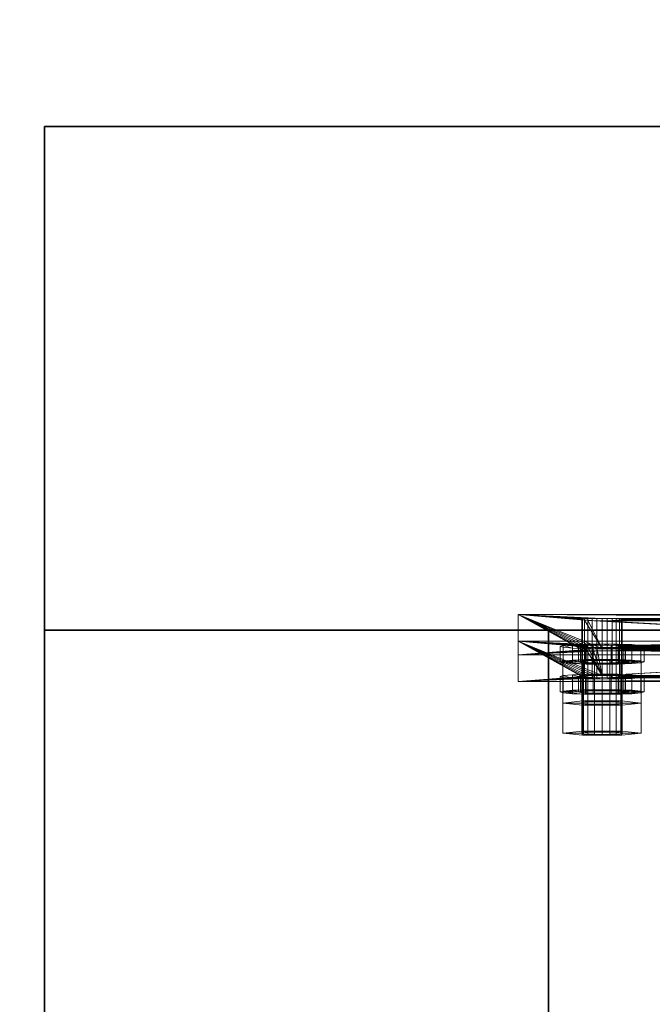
# Model space of a CAD drawing. Extents: x -0.3 to 41.3, y 0 to 17.8.
# Tile 119 of 256: x -0.033 to 0.155, y 11.356 to 11.649. Entities that reach past the tile are written whole.
import ezdxf

# ---------------------------------------------------------------- set-up
doc = ezdxf.new("R2010")
doc.units = 0
doc.header["$MEASUREMENT"] = 0
for name, color, linetype, lineweight in [('ANILHAS', 135, 'Continuous', 0), ('PLACAS_DE_BASE', 144, 'Continuous', 0), ('PORCAS', 157, 'Continuous', 0)]:
    doc.layers.add(name, color=color, linetype=linetype, lineweight=lineweight)
for name, color, linetype in [('P8', 7, 'Continuous'), ('S8', 7, 'Continuous'), ('V221', 7, 'Continuous')]:
    doc.layers.add(name, color=color, linetype=linetype)

msp = doc.modelspace()

# ---------------------------------------------------------------- linework, layer by layer
at = {"layer": 'P8', "color": 12, "true_color": 0xbd0000}
for points, invisible_edges in [([(-0.02553, 11.46714, 195.60001), (0.42447, 11.46714, 195.60001), (0.42447, 11.61714, 195.60001)], 12), ([(-0.02553, 11.46714, 195.60001), (0.42447, 11.46714, 195.60001), (0.42447, 11.61714, 195.60001)], 12), ([(-0.02553, 11.46714, 195.60001), (0.42447, 11.61714, 195.60001), (-0.02553, 11.61714, 195.60001)], 9), ([(-0.02553, 11.46714, 195.60001), (0.42447, 11.61714, 195.60001), (-0.02553, 11.61714, 195.60001)], 9), ([(-0.02553, 11.46714, 196.55001), (0.42447, 11.46714, 196.55001), (0.42447, 11.61714, 196.55001)], 12), ([(-0.02553, 11.46714, 195.60001), (0.42447, 11.46714, 195.60001), (0.42447, 11.61714, 195.60001)], 12), ([(-0.02553, 11.46714, 196.55001), (0.42447, 11.61714, 196.55001), (-0.02553, 11.61714, 196.55001)], 9), ([(-0.02553, 11.46714, 195.60001), (0.42447, 11.61714, 195.60001), (-0.02553, 11.61714, 195.60001)], 9), ([(-0.02553, 11.46714, 199.8), (0.42447, 11.46714, 199.8), (0.42447, 11.61714, 199.8)], 12), ([(-0.02553, 11.46714, 196.55001), (0.42447, 11.46714, 196.55001), (0.42447, 11.61714, 196.55001)], 12), ([(-0.02553, 11.46714, 199.8), (0.42447, 11.61714, 199.8), (-0.02553, 11.61714, 199.8)], 9), ([(-0.02553, 11.46714, 196.55001), (0.42447, 11.61714, 196.55001), (-0.02553, 11.61714, 196.55001)], 9)]:
    msp.add_3dface(points, dxfattribs=dict(at, invisible_edges=invisible_edges))
for points in [[(0.42447, 11.61714, 195.60001), (-0.02553, 11.61714, 195.60001), (-0.02553, 11.61714, 195.60001), (0.42447, 11.61714, 195.60001)], [(-0.02553, 11.61714, 195.60001), (-0.02553, 11.46714, 195.60001), (-0.02553, 11.46714, 195.60001), (-0.02553, 11.61714, 195.60001)], [(0.42447, 11.61714, 196.55001), (-0.02553, 11.61714, 196.55001), (-0.02553, 11.61714, 195.60001), (0.42447, 11.61714, 195.60001)], [(-0.02553, 11.61714, 196.55001), (-0.02553, 11.46714, 196.55001), (-0.02553, 11.46714, 195.60001), (-0.02553, 11.61714, 195.60001)], [(0.42447, 11.61714, 199.8), (-0.02553, 11.61714, 199.8), (-0.02553, 11.61714, 196.55001), (0.42447, 11.61714, 196.55001)], [(-0.02553, 11.61714, 199.8), (-0.02553, 11.46714, 199.8), (-0.02553, 11.46714, 196.55001), (-0.02553, 11.61714, 196.55001)], [(-0.02553, 11.46714, 195.60001), (0.42447, 11.46714, 195.60001), (0.42447, 11.46714, 195.60001), (-0.02553, 11.46714, 195.60001)], [(-0.02553, 11.46714, 196.55001), (0.42447, 11.46714, 196.55001), (0.42447, 11.46714, 195.60001), (-0.02553, 11.46714, 195.60001)], [(-0.02553, 11.46714, 199.8), (0.42447, 11.46714, 199.8), (0.42447, 11.46714, 196.55001), (-0.02553, 11.46714, 196.55001)]]:
    msp.add_3dface(points, dxfattribs=at)
at = {"layer": 'S8', "color": 253, "true_color": 0xca95bd}
for points, invisible_edges in [([(-0.30053, 11.14214, 195.60001), (0.69947, 11.14214, 195.60001), (0.69947, 11.94214, 195.60001)], 12), ([(-0.30053, 11.14214, 195.10001), (0.69947, 11.14214, 195.10001), (0.69947, 11.94214, 195.10001)], 12), ([(-0.30053, 11.14214, 195.60001), (0.69947, 11.94214, 195.60001), (-0.30053, 11.94214, 195.60001)], 9), ([(-0.30053, 11.14214, 195.10001), (0.69947, 11.94214, 195.10001), (-0.30053, 11.94214, 195.10001)], 9)]:
    msp.add_3dface(points, dxfattribs=dict(at, invisible_edges=invisible_edges))
at = {"layer": 'V221', "color": 252, "true_color": 0x838383}
for points, invisible_edges in [([(0.12447, 11.46714, 199.8), (-0.02553, 11.46714, 199.8), (-0.02553, 10.41714, 199.8)], 12), ([(0.12447, 11.46714, 199.1), (-0.02553, 11.46714, 199.1), (-0.02553, 10.41714, 199.1)], 12), ([(0.12447, 11.46714, 199.8), (-0.02553, 10.41714, 199.8), (0.12447, 10.41714, 199.8)], 9), ([(0.12447, 11.46714, 199.1), (-0.02553, 10.41714, 199.1), (0.12447, 10.41714, 199.1)], 9)]:
    msp.add_3dface(points, dxfattribs=dict(at, invisible_edges=invisible_edges))
for points in [[(0.12447, 11.46714, 199.8), (-0.02553, 11.46714, 199.8), (-0.02553, 11.46714, 199.1), (0.12447, 11.46714, 199.1)], [(-0.02553, 11.46714, 199.8), (-0.02553, 10.41714, 199.8), (-0.02553, 10.41714, 199.1), (-0.02553, 11.46714, 199.1)], [(0.12447, 10.41714, 199.8), (0.12447, 11.46714, 199.8), (0.12447, 11.46714, 199.1), (0.12447, 10.41714, 199.1)]]:
    msp.add_3dface(points, dxfattribs=at)

# ---------------------------------------------------------------- meshes
at = {"layer": 'ANILHAS'}
mesh = msp.add_polyface(dxfattribs=at)
corners = [(0.12795, 11.45772, 199.43282), (0.12795, 11.46232, 199.43254), (0.1289, 11.45744, 199.42804), (0.1289, 11.45801, 199.43759), (0.1289, 11.46203, 199.42777), (0.1289, 11.4626, 199.43731), (0.13161, 11.45719, 199.42399), (0.13161, 11.45825, 199.44164), (0.13161, 11.46179, 199.42372), (0.13161, 11.46285, 199.44136), (0.13345, 11.45772, 199.43282), (0.13345, 11.46232, 199.43254), (0.13398, 11.45756, 199.43014), (0.13398, 11.45789, 199.43549), (0.13398, 11.46216, 199.42986), (0.13398, 11.46248, 199.43522), (0.1355, 11.45743, 199.42787), (0.1355, 11.45802, 199.43776), (0.1355, 11.46202, 199.4276), (0.1355, 11.46261, 199.43748), (0.13567, 11.45703, 199.42129), (0.13567, 11.45842, 199.44435), (0.13567, 11.46162, 199.42101), (0.13567, 11.46301, 199.44407), (0.13777, 11.45734, 199.42636), (0.13777, 11.45811, 199.43927), (0.13777, 11.46193, 199.42608), (0.13777, 11.4627, 199.439), (0.14045, 11.45697, 199.42034), (0.14045, 11.4573, 199.42583), (0.14045, 11.45814, 199.4398), (0.14045, 11.45847, 199.44529), (0.14045, 11.46157, 199.42006), (0.14045, 11.4619, 199.42555), (0.14045, 11.46274, 199.43953), (0.14045, 11.46307, 199.44502), (0.14313, 11.45734, 199.42636), (0.14313, 11.45811, 199.43927), (0.14313, 11.46193, 199.42608), (0.14313, 11.4627, 199.439), (0.14523, 11.45703, 199.42129), (0.14523, 11.45842, 199.44435), (0.14523, 11.46162, 199.42101), (0.14523, 11.46301, 199.44407), (0.1454, 11.45743, 199.42787), (0.1454, 11.45802, 199.43776), (0.1454, 11.46202, 199.4276), (0.1454, 11.46261, 199.43748), (0.14692, 11.45756, 199.43014), (0.14692, 11.45789, 199.43549), (0.14692, 11.46216, 199.42986), (0.14692, 11.46248, 199.43522), (0.14745, 11.45772, 199.43282), (0.14745, 11.46232, 199.43254), (0.14929, 11.45719, 199.42399), (0.14929, 11.45825, 199.44164), (0.14929, 11.46179, 199.42372), (0.14929, 11.46285, 199.44136), (0.152, 11.45744, 199.42804), (0.152, 11.45801, 199.43759), (0.152, 11.46203, 199.42777), (0.152, 11.4626, 199.43731), (0.15295, 11.45772, 199.43282), (0.15295, 11.46232, 199.43254)]
mesh.append_faces([[corners[k] for k in face] for face in [(63, 61, 59, 62), (61, 57, 55, 59), (57, 43, 41, 55), (43, 35, 31, 41), (35, 23, 21, 31), (23, 9, 7, 21), (9, 5, 3, 7), (5, 1, 0, 3), (1, 4, 2, 0), (4, 8, 6, 2), (8, 22, 20, 6), (22, 32, 28, 20), (32, 42, 40, 28), (42, 56, 54, 40), (56, 60, 58, 54), (60, 63, 62, 58), (53, 50, 48, 52), (50, 46, 44, 48), (46, 38, 36, 44), (38, 33, 29, 36), (33, 26, 24, 29), (26, 18, 16, 24), (18, 14, 12, 16), (14, 11, 10, 12), (11, 15, 13, 10), (15, 19, 17, 13), (19, 27, 25, 17), (27, 34, 30, 25), (34, 39, 37, 30), (39, 47, 45, 37), (47, 51, 49, 45), (51, 53, 52, 49)]])
mesh.append_faces([[corners[k] for k in face] for face in [(5, 4, 1), (60, 61, 63), (2, 3, 0), (59, 58, 62)]], dxfattribs={"vtx0": -1})
mesh.append_faces([[corners[k] for k in face] for face in [(23, 11, 9), (11, 23, 15), (15, 23, 19), (19, 23, 27), (27, 35, 34), (34, 35, 39), (39, 43, 47), (47, 57, 51), (51, 57, 53), (4, 5, 8), (8, 9, 22), (22, 26, 32), (32, 33, 42), (42, 46, 56), (56, 61, 60), (3, 6, 7), (10, 20, 12), (12, 20, 16), (16, 20, 24), (24, 28, 29), (29, 40, 36), (36, 40, 44), (44, 54, 48), (48, 54, 52), (55, 54, 59), (21, 25, 31), (31, 37, 41), (41, 45, 55)]], dxfattribs={"vtx0": -1, "vtx1": -1})
mesh.append_faces([[corners[k] for k in face] for face in [(22, 9, 11), (56, 53, 57), (7, 20, 10), (52, 54, 55)]], dxfattribs={"vtx0": -1, "vtx1": -1, "vtx2": -1})
mesh.append_faces([[corners[k] for k in face] for face in [(27, 23, 35), (39, 35, 43), (47, 43, 57), (8, 5, 9), (22, 11, 14), (22, 14, 18), (22, 18, 26), (32, 26, 33), (42, 33, 38), (42, 38, 46), (56, 46, 50), (56, 50, 53), (56, 57, 61), (3, 2, 6), (7, 6, 20), (24, 20, 28), (29, 28, 40), (44, 40, 54), (59, 54, 58), (10, 21, 7), (21, 10, 13), (21, 13, 17), (21, 17, 25), (31, 25, 30), (31, 30, 37), (41, 37, 45), (55, 45, 49), (55, 49, 52)]], dxfattribs={"vtx0": -1, "vtx2": -1})
mesh = msp.add_polyface(dxfattribs=at)
corners = [(0.12795, 11.44873, 199.28309), (0.12795, 11.45332, 199.28281), (0.1289, 11.44844, 199.27831), (0.1289, 11.44901, 199.28786), (0.1289, 11.45303, 199.27804), (0.1289, 11.45361, 199.28758), (0.13161, 11.4482, 199.27426), (0.13161, 11.44926, 199.29191), (0.13161, 11.45279, 199.27399), (0.13161, 11.45385, 199.29163), (0.13345, 11.44873, 199.28309), (0.13345, 11.45332, 199.28281), (0.13398, 11.44857, 199.28041), (0.13398, 11.44889, 199.28576), (0.13398, 11.45316, 199.28013), (0.13398, 11.45348, 199.28549), (0.1355, 11.44843, 199.27814), (0.1355, 11.44902, 199.28803), (0.1355, 11.45302, 199.27787), (0.1355, 11.45362, 199.28775), (0.13567, 11.44804, 199.27156), (0.13567, 11.44942, 199.29462), (0.13567, 11.45263, 199.27128), (0.13567, 11.45401, 199.29434), (0.13777, 11.44834, 199.27663), (0.13777, 11.44912, 199.28954), (0.13777, 11.45293, 199.27635), (0.13777, 11.45371, 199.28927), (0.14045, 11.44798, 199.27061), (0.14045, 11.44831, 199.2761), (0.14045, 11.44915, 199.29007), (0.14045, 11.44948, 199.29556), (0.14045, 11.45257, 199.27033), (0.14045, 11.4529, 199.27582), (0.14045, 11.45374, 199.2898), (0.14045, 11.45407, 199.29529), (0.14313, 11.44834, 199.27663), (0.14313, 11.44912, 199.28954), (0.14313, 11.45293, 199.27635), (0.14313, 11.45371, 199.28927), (0.14523, 11.44804, 199.27156), (0.14523, 11.44942, 199.29462), (0.14523, 11.45263, 199.27128), (0.14523, 11.45401, 199.29434), (0.1454, 11.44843, 199.27814), (0.1454, 11.44902, 199.28803), (0.1454, 11.45302, 199.27787), (0.1454, 11.45362, 199.28775), (0.14692, 11.44857, 199.28041), (0.14692, 11.44889, 199.28576), (0.14692, 11.45316, 199.28013), (0.14692, 11.45348, 199.28549), (0.14745, 11.44873, 199.28309), (0.14745, 11.45332, 199.28281), (0.14929, 11.4482, 199.27426), (0.14929, 11.44926, 199.29191), (0.14929, 11.45279, 199.27399), (0.14929, 11.45385, 199.29163), (0.152, 11.44844, 199.27831), (0.152, 11.44901, 199.28786), (0.152, 11.45303, 199.27804), (0.152, 11.45361, 199.28758), (0.15295, 11.44873, 199.28309), (0.15295, 11.45332, 199.28281)]
mesh.append_faces([[corners[k] for k in face] for face in [(63, 61, 59, 62), (61, 57, 55, 59), (57, 43, 41, 55), (43, 35, 31, 41), (35, 23, 21, 31), (23, 9, 7, 21), (9, 5, 3, 7), (5, 1, 0, 3), (1, 4, 2, 0), (4, 8, 6, 2), (8, 22, 20, 6), (22, 32, 28, 20), (32, 42, 40, 28), (42, 56, 54, 40), (56, 60, 58, 54), (60, 63, 62, 58), (53, 50, 48, 52), (50, 46, 44, 48), (46, 38, 36, 44), (38, 33, 29, 36), (33, 26, 24, 29), (26, 18, 16, 24), (18, 14, 12, 16), (14, 11, 10, 12), (11, 15, 13, 10), (15, 19, 17, 13), (19, 27, 25, 17), (27, 34, 30, 25), (34, 39, 37, 30), (39, 47, 45, 37), (47, 51, 49, 45), (51, 53, 52, 49)]])
mesh.append_faces([[corners[k] for k in face] for face in [(5, 4, 1), (60, 61, 63), (2, 3, 0), (59, 58, 62)]], dxfattribs={"vtx0": -1})
mesh.append_faces([[corners[k] for k in face] for face in [(23, 11, 9), (11, 23, 15), (15, 23, 19), (19, 23, 27), (27, 35, 34), (34, 35, 39), (39, 43, 47), (47, 57, 51), (51, 57, 53), (4, 5, 8), (8, 9, 22), (22, 26, 32), (32, 33, 42), (42, 46, 56), (56, 61, 60), (3, 6, 7), (10, 20, 12), (12, 20, 16), (16, 20, 24), (24, 28, 29), (29, 40, 36), (36, 40, 44), (44, 54, 48), (48, 54, 52), (55, 54, 59), (21, 25, 31), (31, 37, 41), (41, 45, 55)]], dxfattribs={"vtx0": -1, "vtx1": -1})
mesh.append_faces([[corners[k] for k in face] for face in [(22, 9, 11), (56, 53, 57), (7, 20, 10), (52, 54, 55)]], dxfattribs={"vtx0": -1, "vtx1": -1, "vtx2": -1})
mesh.append_faces([[corners[k] for k in face] for face in [(27, 23, 35), (39, 35, 43), (47, 43, 57), (8, 5, 9), (22, 11, 14), (22, 14, 18), (22, 18, 26), (32, 26, 33), (42, 33, 38), (42, 38, 46), (56, 46, 50), (56, 50, 53), (56, 57, 61), (3, 2, 6), (7, 6, 20), (24, 20, 28), (29, 28, 40), (44, 40, 54), (59, 54, 58), (10, 21, 7), (21, 10, 13), (21, 13, 17), (21, 17, 25), (31, 25, 30), (31, 30, 37), (41, 37, 45), (55, 45, 49), (55, 49, 52)]], dxfattribs={"vtx0": -1, "vtx2": -1})
at = {"layer": 'PLACAS_DE_BASE'}
mesh = msp.add_polyface(dxfattribs=at)
corners = [(0.1389, 11.46096, 199.27655), (0.11545, 11.45981, 199.25738), (0.13745, 11.46099, 199.27715), (0.13621, 11.46105, 199.2781), (0.13525, 11.46113, 199.27934), (0.13465, 11.46121, 199.28079), (0.13445, 11.46131, 199.28234), (0.11545, 11.4718, 199.45702), (0.13465, 11.4614, 199.28389), (0.13525, 11.46149, 199.28533), (0.13621, 11.46156, 199.28657), (0.13745, 11.46162, 199.28752), (0.1389, 11.46165, 199.28812), (0.14045, 11.46167, 199.28832), (0.13525, 11.47012, 199.42907), (0.13465, 11.47021, 199.43051), (0.13445, 11.4703, 199.43207), (0.13465, 11.4704, 199.43362), (0.13525, 11.47048, 199.43506), (0.13621, 11.47056, 199.4363), (0.13745, 11.47061, 199.43725), (0.1389, 11.47065, 199.43785), (0.11545, 11.45182, 199.25786), (0.13445, 11.45332, 199.28281), (0.11545, 11.46382, 199.4575), (0.13465, 11.45323, 199.28126), (0.13525, 11.45314, 199.27982), (0.13621, 11.45307, 199.27858), (0.13745, 11.45301, 199.27763), (0.1389, 11.45297, 199.27703), (0.13465, 11.45341, 199.28437), (0.13525, 11.4535, 199.28581), (0.13621, 11.45357, 199.28705), (0.13745, 11.45363, 199.288), (0.1389, 11.45367, 199.2886), (0.14045, 11.45368, 199.2888), (0.13525, 11.46214, 199.42955), (0.13465, 11.46222, 199.43099), (0.13445, 11.46232, 199.43254), (0.13465, 11.46241, 199.4341), (0.13525, 11.4625, 199.43554), (0.13621, 11.46257, 199.43678), (0.13745, 11.46263, 199.43773), (0.1389, 11.46266, 199.43833)]
mesh.append_faces([[corners[k] for k in face] for face in [(7, 1, 22, 24)]])
mesh.append_faces([[corners[k] for k in face] for face in [(0, 1, 2), (2, 1, 3), (3, 1, 4), (4, 1, 5), (5, 1, 6), (6, 7, 8), (8, 7, 9), (9, 7, 10), (10, 7, 11), (11, 7, 12), (14, 7, 15), (15, 7, 16), (16, 7, 17), (17, 7, 18), (18, 7, 19), (19, 7, 20), (20, 7, 21), (22, 23, 24), (23, 22, 25), (25, 22, 26), (26, 22, 27), (27, 22, 28), (28, 22, 29)]], dxfattribs={"vtx0": -1, "vtx1": -1})
mesh.append_faces([[corners[k] for k in face] for face in [(13, 7, 14), (24, 35, 36)]], dxfattribs={"vtx0": -1, "vtx1": -1, "vtx2": -1})
mesh.append_faces([[corners[k] for k in face] for face in [(6, 1, 7), (24, 23, 30), (24, 30, 31), (24, 31, 32), (24, 32, 33), (24, 33, 34), (24, 36, 37), (24, 37, 38), (24, 38, 39), (24, 39, 40), (24, 40, 41), (24, 41, 42), (24, 42, 43)]], dxfattribs={"vtx0": -1, "vtx2": -1})
mesh = msp.add_polyface(dxfattribs=at)
corners = [(0.14045, 11.46095, 199.27635), (0.11545, 11.45981, 199.25738), (0.1389, 11.46096, 199.27655), (0.1389, 11.46165, 199.28812), (0.11545, 11.4718, 199.45702), (0.14045, 11.46167, 199.28832), (0.13525, 11.47012, 199.42907), (0.13621, 11.47005, 199.42783), (0.1389, 11.47065, 199.43785), (0.14045, 11.47066, 199.43805), (0.1389, 11.45297, 199.27703), (0.11545, 11.45182, 199.25786), (0.14045, 11.45296, 199.27683), (0.11545, 11.46382, 199.4575), (0.1389, 11.45367, 199.2886), (0.14045, 11.45368, 199.2888), (0.13525, 11.46214, 199.42955), (0.13621, 11.46206, 199.42831), (0.13745, 11.462, 199.42736), (0.1389, 11.46197, 199.42676), (0.14045, 11.46196, 199.42656), (0.1389, 11.46266, 199.43833), (0.14045, 11.46268, 199.43853), (0.142, 11.46096, 199.27655), (0.142, 11.45297, 199.27703), (0.13745, 11.46099, 199.27715), (0.13745, 11.45301, 199.27763), (0.13621, 11.46105, 199.2781), (0.13621, 11.45307, 199.27858), (0.13525, 11.46113, 199.27934), (0.13525, 11.45314, 199.27982), (0.13465, 11.46121, 199.28079), (0.13465, 11.45323, 199.28126), (0.13445, 11.46131, 199.28234), (0.13445, 11.45332, 199.28281), (0.13465, 11.4614, 199.28389), (0.13465, 11.45341, 199.28437), (0.13525, 11.46149, 199.28533), (0.13525, 11.4535, 199.28581), (0.13621, 11.46156, 199.28657), (0.13621, 11.45357, 199.28705), (0.13745, 11.46162, 199.28752), (0.13745, 11.45363, 199.288), (0.142, 11.46165, 199.28812), (0.142, 11.45367, 199.2886), (0.142, 11.46995, 199.42628), (0.14045, 11.46994, 199.42608), (0.142, 11.46197, 199.42676), (0.1389, 11.46995, 199.42628), (0.13745, 11.46999, 199.42688), (0.13465, 11.47021, 199.43051), (0.13465, 11.46222, 199.43099), (0.13445, 11.4703, 199.43207), (0.13445, 11.46232, 199.43254), (0.13465, 11.4704, 199.43362), (0.13465, 11.46241, 199.4341), (0.13525, 11.47048, 199.43506), (0.13525, 11.4625, 199.43554), (0.13621, 11.47056, 199.4363), (0.13621, 11.46257, 199.43678), (0.13745, 11.47061, 199.43725), (0.13745, 11.46263, 199.43773), (0.142, 11.47065, 199.43785), (0.142, 11.46266, 199.43833)]
mesh.append_faces([[corners[k] for k in face] for face in [(23, 0, 12, 24), (0, 2, 10, 12), (2, 25, 26, 10), (25, 27, 28, 26), (27, 29, 30, 28), (29, 31, 32, 30), (31, 33, 34, 32), (33, 35, 36, 34), (35, 37, 38, 36), (37, 39, 40, 38), (39, 41, 42, 40), (41, 3, 14, 42), (3, 5, 15, 14), (5, 43, 44, 15), (45, 46, 20, 47), (46, 48, 19, 20), (48, 49, 18, 19), (49, 7, 17, 18), (7, 6, 16, 17), (6, 50, 51, 16), (50, 52, 53, 51), (52, 54, 55, 53), (54, 56, 57, 55), (56, 58, 59, 57), (58, 60, 61, 59), (60, 8, 21, 61), (8, 9, 22, 21), (9, 62, 63, 22)]])
mesh.append_faces([[corners[k] for k in face] for face in [(0, 1, 2), (3, 4, 5), (8, 4, 9), (10, 11, 12), (16, 15, 17), (17, 15, 18), (18, 15, 19), (19, 15, 20)]], dxfattribs={"vtx0": -1, "vtx1": -1})
mesh.append_faces([[corners[k] for k in face] for face in [(5, 6, 7), (13, 14, 15), (13, 21, 22)]], dxfattribs={"vtx0": -1, "vtx2": -1})
mesh = msp.add_polyface(dxfattribs=at)
corners = [(0.11545, 11.45981, 199.25738), (0.14045, 11.46095, 199.27635), (0.31545, 11.45981, 199.25738), (0.14045, 11.46167, 199.28832), (0.13621, 11.47005, 199.42783), (0.29045, 11.46167, 199.28832), (0.13745, 11.46999, 199.42688), (0.1389, 11.46995, 199.42628), (0.14045, 11.46994, 199.42608), (0.14045, 11.47066, 199.43805), (0.11545, 11.4718, 199.45702), (0.29045, 11.47066, 199.43805), (0.142, 11.46995, 199.42628), (0.29045, 11.46994, 199.42608), (0.28745, 11.47061, 199.43725), (0.14345, 11.47061, 199.43725), (0.142, 11.47065, 199.43785), (0.2889, 11.47065, 199.43785), (0.142, 11.46096, 199.27655), (0.29045, 11.46095, 199.27635), (0.28745, 11.46162, 199.28752), (0.14345, 11.46162, 199.28752), (0.142, 11.46165, 199.28812), (0.2889, 11.46165, 199.28812), (0.14045, 11.45296, 199.27683), (0.11545, 11.45182, 199.25786), (0.29045, 11.45296, 199.27683), (0.14045, 11.46196, 199.42656), (0.14045, 11.45368, 199.2888), (0.29045, 11.46196, 199.42656), (0.11545, 11.46382, 199.4575), (0.14045, 11.46268, 199.43853), (0.31545, 11.46382, 199.4575), (0.2889, 11.46197, 199.42676), (0.142, 11.46197, 199.42676), (0.142, 11.46266, 199.43833), (0.29045, 11.46268, 199.43853), (0.2889, 11.45297, 199.27703), (0.142, 11.45297, 199.27703), (0.142, 11.45367, 199.2886), (0.29045, 11.45368, 199.2888), (0.14645, 11.46131, 199.28234), (0.14625, 11.46121, 199.28079), (0.14625, 11.45323, 199.28126), (0.14645, 11.45332, 199.28281), (0.14565, 11.46113, 199.27934), (0.14565, 11.45314, 199.27982), (0.14469, 11.46105, 199.2781), (0.14469, 11.45307, 199.27858), (0.14345, 11.46099, 199.27715), (0.14345, 11.45301, 199.27763), (0.14345, 11.45363, 199.288), (0.14469, 11.46156, 199.28657), (0.14469, 11.45357, 199.28705), (0.14565, 11.46149, 199.28533), (0.14565, 11.4535, 199.28581), (0.14625, 11.4614, 199.28389), (0.14625, 11.45341, 199.28437), (0.14645, 11.4703, 199.43207), (0.14625, 11.47021, 199.43051), (0.14625, 11.46222, 199.43099), (0.14645, 11.46232, 199.43254), (0.14565, 11.47012, 199.42907), (0.14565, 11.46214, 199.42955), (0.14469, 11.47005, 199.42783), (0.14469, 11.46206, 199.42831), (0.14345, 11.46999, 199.42688), (0.14345, 11.462, 199.42736), (0.14345, 11.46263, 199.43773), (0.14469, 11.47056, 199.4363), (0.14469, 11.46257, 199.43678), (0.14565, 11.47048, 199.43506), (0.14565, 11.4625, 199.43554), (0.14625, 11.4704, 199.43362), (0.14625, 11.46241, 199.4341)]
mesh.append_faces([[corners[k] for k in face] for face in [(41, 42, 43, 44), (42, 45, 46, 43), (45, 47, 48, 46), (47, 49, 50, 48), (49, 18, 38, 50), (22, 21, 51, 39), (21, 52, 53, 51), (52, 54, 55, 53), (54, 56, 57, 55), (56, 41, 44, 57), (58, 59, 60, 61), (59, 62, 63, 60), (62, 64, 65, 63), (64, 66, 67, 65), (66, 12, 34, 67), (16, 15, 68, 35), (15, 69, 70, 68), (69, 71, 72, 70), (71, 73, 74, 72), (73, 58, 61, 74)]])
mesh.append_faces([[corners[k] for k in face] for face in [(0, 1, 2), (12, 13, 8), (18, 19, 1), (30, 31, 32), (27, 33, 34), (35, 36, 31), (24, 37, 38), (39, 40, 28)]], dxfattribs={"vtx0": -1, "vtx1": -1})
mesh.append_faces([[corners[k] for k in face] for face in [(3, 4, 5), (9, 10, 11), (24, 25, 26), (27, 28, 29)]], dxfattribs={"vtx0": -1, "vtx1": -1, "vtx2": -1})
mesh.append_faces([[corners[k] for k in face] for face in [(5, 4, 6), (5, 6, 7), (5, 7, 8), (14, 15, 16), (17, 16, 9), (20, 21, 22), (23, 22, 3)]], dxfattribs={"vtx0": -1, "vtx2": -1})
mesh = msp.add_polyface(dxfattribs=at)
corners = [(0.28745, 11.46999, 199.42688), (0.14469, 11.47005, 199.42783), (0.28621, 11.47005, 199.42783), (0.14565, 11.47012, 199.42907), (0.28525, 11.47012, 199.42907), (0.14625, 11.47021, 199.43051), (0.28465, 11.47021, 199.43051), (0.14645, 11.4703, 199.43207), (0.28445, 11.4703, 199.43207), (0.14625, 11.4704, 199.43362), (0.28465, 11.4704, 199.43362), (0.14565, 11.47048, 199.43506), (0.28525, 11.47048, 199.43506), (0.14469, 11.47056, 199.4363), (0.28621, 11.47056, 199.4363), (0.14345, 11.47061, 199.43725), (0.28745, 11.47061, 199.43725), (0.142, 11.47065, 199.43785), (0.2889, 11.47065, 199.43785), (0.14045, 11.47066, 199.43805), (0.29045, 11.47066, 199.43805), (0.28745, 11.46099, 199.27715), (0.14469, 11.46105, 199.2781), (0.28621, 11.46105, 199.2781), (0.14565, 11.46113, 199.27934), (0.28525, 11.46113, 199.27934), (0.14625, 11.46121, 199.28079), (0.28465, 11.46121, 199.28079), (0.14645, 11.46131, 199.28234), (0.28445, 11.46131, 199.28234), (0.14625, 11.4614, 199.28389), (0.28465, 11.4614, 199.28389), (0.14565, 11.46149, 199.28533), (0.28525, 11.46149, 199.28533), (0.14469, 11.46156, 199.28657), (0.28621, 11.46156, 199.28657), (0.14345, 11.46162, 199.28752), (0.28745, 11.46162, 199.28752), (0.142, 11.46165, 199.28812), (0.2889, 11.46165, 199.28812), (0.14045, 11.46167, 199.28832), (0.29045, 11.46167, 199.28832), (0.142, 11.46197, 199.42676), (0.2889, 11.46197, 199.42676), (0.28745, 11.462, 199.42736), (0.14345, 11.462, 199.42736), (0.28621, 11.46206, 199.42831), (0.14469, 11.46206, 199.42831), (0.28525, 11.46214, 199.42955), (0.14565, 11.46214, 199.42955), (0.28465, 11.46222, 199.43099), (0.14625, 11.46222, 199.43099), (0.28445, 11.46232, 199.43254), (0.14645, 11.46232, 199.43254), (0.28465, 11.46241, 199.4341), (0.14625, 11.46241, 199.4341), (0.28525, 11.4625, 199.43554), (0.14565, 11.4625, 199.43554), (0.28621, 11.46257, 199.43678), (0.14469, 11.46257, 199.43678), (0.28745, 11.46263, 199.43773), (0.142, 11.45297, 199.27703), (0.2889, 11.45297, 199.27703), (0.28745, 11.45301, 199.27763), (0.14345, 11.45301, 199.27763), (0.28621, 11.45307, 199.27858), (0.14469, 11.45307, 199.27858), (0.28525, 11.45314, 199.27982), (0.14565, 11.45314, 199.27982), (0.28465, 11.45323, 199.28126), (0.14625, 11.45323, 199.28126), (0.28445, 11.45332, 199.28281), (0.14645, 11.45332, 199.28281), (0.28465, 11.45341, 199.28437), (0.14625, 11.45341, 199.28437), (0.28525, 11.4535, 199.28581), (0.14565, 11.4535, 199.28581), (0.28621, 11.45357, 199.28705), (0.14469, 11.45357, 199.28705), (0.28745, 11.45363, 199.288), (0.31545, 11.4718, 199.45702), (0.11545, 11.4718, 199.45702), (0.11545, 11.46382, 199.4575), (0.31545, 11.46382, 199.4575)]
mesh.append_faces([[corners[k] for k in face] for face in [(80, 81, 82, 83)]])
mesh.append_faces([[corners[k] for k in face] for face in [(0, 1, 2), (2, 3, 4), (4, 5, 6), (6, 7, 8), (8, 9, 10), (10, 11, 12), (12, 13, 14), (14, 15, 16), (16, 17, 18), (18, 19, 20), (21, 22, 23), (23, 24, 25), (25, 26, 27), (27, 28, 29), (29, 30, 31), (31, 32, 33), (33, 34, 35), (35, 36, 37), (37, 38, 39), (39, 40, 41)]], dxfattribs={"vtx0": -1, "vtx1": -1})
mesh.append_faces([[corners[k] for k in face] for face in [(42, 43, 44), (45, 44, 46), (47, 46, 48), (49, 48, 50), (51, 50, 52), (53, 52, 54), (55, 54, 56), (57, 56, 58), (59, 58, 60), (61, 62, 63), (64, 63, 65), (66, 65, 67), (68, 67, 69), (70, 69, 71), (72, 71, 73), (74, 73, 75), (76, 75, 77), (78, 77, 79)]], dxfattribs={"vtx0": -1, "vtx2": -1})
mesh = msp.add_polyface(dxfattribs=at)
corners = [(0.29045, 11.46095, 199.27635), (0.31545, 11.45981, 199.25738), (0.14045, 11.46095, 199.27635), (0.29045, 11.46994, 199.42608), (0.29045, 11.46167, 199.28832), (0.14045, 11.46994, 199.42608), (0.31545, 11.4718, 199.45702), (0.29045, 11.47066, 199.43805), (0.11545, 11.4718, 199.45702), (0.142, 11.46995, 199.42628), (0.2889, 11.46995, 199.42628), (0.14345, 11.46999, 199.42688), (0.28745, 11.46999, 199.42688), (0.142, 11.46096, 199.27655), (0.2889, 11.46096, 199.27655), (0.14345, 11.46099, 199.27715), (0.28745, 11.46099, 199.27715), (0.31545, 11.45182, 199.25786), (0.29045, 11.45296, 199.27683), (0.11545, 11.45182, 199.25786), (0.29045, 11.45368, 199.2888), (0.29469, 11.46206, 199.42831), (0.14045, 11.45368, 199.2888), (0.29345, 11.462, 199.42736), (0.292, 11.46197, 199.42676), (0.29045, 11.46196, 199.42656), (0.29045, 11.46268, 199.43853), (0.31545, 11.46382, 199.4575), (0.14045, 11.46268, 199.43853), (0.2889, 11.46197, 199.42676), (0.14045, 11.46196, 199.42656), (0.14345, 11.46263, 199.43773), (0.28745, 11.46263, 199.43773), (0.2889, 11.46266, 199.43833), (0.142, 11.46266, 199.43833), (0.2889, 11.45297, 199.27703), (0.14045, 11.45296, 199.27683), (0.14345, 11.45363, 199.288), (0.28745, 11.45363, 199.288), (0.2889, 11.45367, 199.2886), (0.142, 11.45367, 199.2886), (0.28745, 11.45301, 199.27763), (0.28621, 11.46105, 199.2781), (0.28621, 11.45307, 199.27858), (0.28525, 11.46113, 199.27934), (0.28525, 11.45314, 199.27982), (0.28465, 11.46121, 199.28079), (0.28465, 11.45323, 199.28126), (0.28445, 11.46131, 199.28234), (0.28445, 11.45332, 199.28281), (0.28465, 11.4614, 199.28389), (0.28465, 11.45341, 199.28437), (0.28525, 11.46149, 199.28533), (0.28525, 11.4535, 199.28581), (0.28621, 11.46156, 199.28657), (0.28621, 11.45357, 199.28705), (0.28745, 11.46162, 199.28752), (0.2889, 11.46165, 199.28812), (0.28745, 11.462, 199.42736), (0.28621, 11.47005, 199.42783), (0.28621, 11.46206, 199.42831), (0.28525, 11.47012, 199.42907), (0.28525, 11.46214, 199.42955), (0.28465, 11.47021, 199.43051), (0.28465, 11.46222, 199.43099), (0.28445, 11.4703, 199.43207), (0.28445, 11.46232, 199.43254), (0.28465, 11.4704, 199.43362), (0.28465, 11.46241, 199.4341), (0.28525, 11.47048, 199.43506), (0.28525, 11.4625, 199.43554), (0.28621, 11.47056, 199.4363), (0.28621, 11.46257, 199.43678), (0.28745, 11.47061, 199.43725), (0.2889, 11.47065, 199.43785)]
mesh.append_faces([[corners[k] for k in face] for face in [(14, 16, 41, 35), (16, 42, 43, 41), (42, 44, 45, 43), (44, 46, 47, 45), (46, 48, 49, 47), (48, 50, 51, 49), (50, 52, 53, 51), (52, 54, 55, 53), (54, 56, 38, 55), (56, 57, 39, 38), (10, 12, 58, 29), (12, 59, 60, 58), (59, 61, 62, 60), (61, 63, 64, 62), (63, 65, 66, 64), (65, 67, 68, 66), (67, 69, 70, 68), (69, 71, 72, 70), (71, 73, 32, 72), (73, 74, 33, 32)]])
mesh.append_faces([[corners[k] for k in face] for face in [(6, 7, 8), (3, 9, 10), (10, 11, 12), (0, 13, 14), (14, 15, 16), (17, 18, 19), (29, 30, 25), (35, 36, 18)]], dxfattribs={"vtx0": -1, "vtx1": -1})
mesh.append_faces([[corners[k] for k in face] for face in [(0, 1, 2), (3, 4, 5), (20, 21, 22), (26, 27, 28)]], dxfattribs={"vtx0": -1, "vtx1": -1, "vtx2": -1})
mesh.append_faces([[corners[k] for k in face] for face in [(22, 21, 23), (22, 23, 24), (22, 24, 25), (31, 32, 33), (34, 33, 26), (37, 38, 39), (40, 39, 20)]], dxfattribs={"vtx0": -1, "vtx2": -1})
mesh = msp.add_polyface(dxfattribs=at)
corners = [(0.2889, 11.46995, 199.42628), (0.142, 11.46995, 199.42628), (0.14345, 11.46999, 199.42688), (0.28745, 11.46999, 199.42688), (0.14469, 11.47005, 199.42783), (0.28621, 11.47005, 199.42783), (0.14565, 11.47012, 199.42907), (0.28525, 11.47012, 199.42907), (0.14625, 11.47021, 199.43051), (0.28465, 11.47021, 199.43051), (0.14645, 11.4703, 199.43207), (0.28445, 11.4703, 199.43207), (0.14625, 11.4704, 199.43362), (0.28465, 11.4704, 199.43362), (0.14565, 11.47048, 199.43506), (0.28525, 11.47048, 199.43506), (0.14469, 11.47056, 199.4363), (0.28621, 11.47056, 199.4363), (0.14345, 11.47061, 199.43725), (0.2889, 11.46096, 199.27655), (0.142, 11.46096, 199.27655), (0.14345, 11.46099, 199.27715), (0.28745, 11.46099, 199.27715), (0.14469, 11.46105, 199.2781), (0.28621, 11.46105, 199.2781), (0.14565, 11.46113, 199.27934), (0.28525, 11.46113, 199.27934), (0.14625, 11.46121, 199.28079), (0.28465, 11.46121, 199.28079), (0.14645, 11.46131, 199.28234), (0.28445, 11.46131, 199.28234), (0.14625, 11.4614, 199.28389), (0.28465, 11.4614, 199.28389), (0.14565, 11.46149, 199.28533), (0.28525, 11.46149, 199.28533), (0.14469, 11.46156, 199.28657), (0.28621, 11.46156, 199.28657), (0.14345, 11.46162, 199.28752), (0.142, 11.46197, 199.42676), (0.28745, 11.462, 199.42736), (0.14345, 11.462, 199.42736), (0.28621, 11.46206, 199.42831), (0.14469, 11.46206, 199.42831), (0.28525, 11.46214, 199.42955), (0.14565, 11.46214, 199.42955), (0.28465, 11.46222, 199.43099), (0.14625, 11.46222, 199.43099), (0.28445, 11.46232, 199.43254), (0.14645, 11.46232, 199.43254), (0.28465, 11.46241, 199.4341), (0.14625, 11.46241, 199.4341), (0.28525, 11.4625, 199.43554), (0.14565, 11.4625, 199.43554), (0.28621, 11.46257, 199.43678), (0.14469, 11.46257, 199.43678), (0.28745, 11.46263, 199.43773), (0.14345, 11.46263, 199.43773), (0.2889, 11.46266, 199.43833), (0.142, 11.46266, 199.43833), (0.142, 11.45297, 199.27703), (0.28745, 11.45301, 199.27763), (0.14345, 11.45301, 199.27763), (0.28621, 11.45307, 199.27858), (0.14469, 11.45307, 199.27858), (0.28525, 11.45314, 199.27982), (0.14565, 11.45314, 199.27982), (0.28465, 11.45323, 199.28126), (0.14625, 11.45323, 199.28126), (0.28445, 11.45332, 199.28281), (0.14645, 11.45332, 199.28281), (0.28465, 11.45341, 199.28437), (0.14625, 11.45341, 199.28437), (0.28525, 11.4535, 199.28581), (0.14565, 11.4535, 199.28581), (0.28621, 11.45357, 199.28705), (0.14469, 11.45357, 199.28705), (0.28745, 11.45363, 199.288), (0.14345, 11.45363, 199.288), (0.2889, 11.45367, 199.2886), (0.142, 11.45367, 199.2886), (0.11545, 11.45981, 199.25738), (0.31545, 11.45981, 199.25738), (0.31545, 11.45182, 199.25786), (0.11545, 11.45182, 199.25786)]
mesh.append_faces([[corners[k] for k in face] for face in [(80, 81, 82, 83)]])
mesh.append_faces([[corners[k] for k in face] for face in [(38, 39, 40), (40, 41, 42), (42, 43, 44), (44, 45, 46), (46, 47, 48), (48, 49, 50), (50, 51, 52), (52, 53, 54), (54, 55, 56), (56, 57, 58), (59, 60, 61), (61, 62, 63), (63, 64, 65), (65, 66, 67), (67, 68, 69), (69, 70, 71), (71, 72, 73), (73, 74, 75), (75, 76, 77), (77, 78, 79)]], dxfattribs={"vtx0": -1, "vtx1": -1})
mesh.append_faces([[corners[k] for k in face] for face in [(0, 1, 2), (3, 2, 4), (5, 4, 6), (7, 6, 8), (9, 8, 10), (11, 10, 12), (13, 12, 14), (15, 14, 16), (17, 16, 18), (19, 20, 21), (22, 21, 23), (24, 23, 25), (26, 25, 27), (28, 27, 29), (30, 29, 31), (32, 31, 33), (34, 33, 35), (36, 35, 37)]], dxfattribs={"vtx0": -1, "vtx2": -1})
at = {"layer": 'PORCAS'}
mesh = msp.add_polyface(dxfattribs=at)
corners = [(0.12878, 11.44545, 199.43355), (0.12878, 11.45772, 199.43282), (0.13445, 11.44545, 199.43355), (0.13445, 11.45772, 199.43282), (0.13461, 11.44484, 199.42346), (0.13461, 11.44605, 199.44365), (0.13461, 11.45712, 199.42272), (0.13461, 11.45833, 199.44291), (0.13491, 11.44531, 199.43126), (0.13491, 11.44558, 199.43585), (0.13491, 11.45759, 199.43052), (0.13491, 11.45786, 199.43511), (0.13621, 11.44519, 199.42932), (0.13621, 11.4457, 199.43779), (0.13621, 11.45747, 199.42858), (0.13621, 11.45798, 199.43705), (0.13815, 11.44511, 199.42802), (0.13815, 11.44578, 199.43908), (0.13815, 11.45739, 199.42729), (0.13815, 11.45806, 199.43835), (0.14045, 11.44509, 199.42756), (0.14045, 11.44581, 199.43954), (0.14045, 11.45736, 199.42683), (0.14045, 11.45808, 199.4388), (0.14275, 11.44511, 199.42802), (0.14275, 11.44578, 199.43908), (0.14275, 11.45739, 199.42729), (0.14275, 11.45806, 199.43835), (0.14469, 11.44519, 199.42932), (0.14469, 11.4457, 199.43779), (0.14469, 11.45747, 199.42858), (0.14469, 11.45798, 199.43705), (0.14599, 11.44531, 199.43126), (0.14599, 11.44558, 199.43585), (0.14599, 11.45759, 199.43052), (0.14599, 11.45786, 199.43511), (0.14629, 11.44484, 199.42346), (0.14629, 11.44605, 199.44365), (0.14629, 11.45712, 199.42272), (0.14629, 11.45833, 199.44291), (0.14645, 11.44545, 199.43355), (0.14645, 11.45772, 199.43282), (0.15213, 11.44545, 199.43355), (0.15213, 11.45772, 199.43282)]
mesh.append_faces([[corners[k] for k in face] for face in [(43, 39, 37, 42), (39, 7, 5, 37), (7, 1, 0, 5), (1, 6, 4, 0), (6, 38, 36, 4), (38, 43, 42, 36), (41, 34, 32, 40), (34, 30, 28, 32), (30, 26, 24, 28), (26, 22, 20, 24), (22, 18, 16, 20), (18, 14, 12, 16), (14, 10, 8, 12), (10, 3, 2, 8), (3, 11, 9, 2), (11, 15, 13, 9), (15, 19, 17, 13), (19, 23, 21, 17), (23, 27, 25, 21), (27, 31, 29, 25), (31, 35, 33, 29), (35, 41, 40, 33)]])
mesh.append_faces([[corners[k] for k in face] for face in [(7, 3, 1), (3, 7, 11), (11, 7, 15), (15, 7, 19), (19, 39, 23), (23, 39, 27), (27, 39, 31), (31, 39, 35), (35, 39, 41), (6, 18, 38), (38, 41, 43), (4, 2, 0), (2, 4, 8), (8, 4, 12), (12, 4, 16), (16, 36, 20), (20, 36, 24), (24, 36, 28), (28, 36, 32), (32, 36, 40), (5, 17, 37), (37, 40, 42)]], dxfattribs={"vtx0": -1, "vtx1": -1})
mesh.append_faces([[corners[k] for k in face] for face in [(19, 7, 39), (41, 39, 43), (3, 6, 1), (6, 3, 10), (6, 10, 14), (6, 14, 18), (38, 18, 22), (38, 22, 26), (38, 26, 30), (38, 30, 34), (38, 34, 41), (16, 4, 36), (40, 36, 42), (2, 5, 0), (5, 2, 9), (5, 9, 13), (5, 13, 17), (37, 17, 21), (37, 21, 25), (37, 25, 29), (37, 29, 33), (37, 33, 40)]], dxfattribs={"vtx0": -1, "vtx2": -1})
mesh = msp.add_polyface(dxfattribs=at)
corners = [(0.12878, 11.43645, 199.28382), (0.12878, 11.44873, 199.28309), (0.13445, 11.43645, 199.28382), (0.13445, 11.44873, 199.28309), (0.13461, 11.43584, 199.27373), (0.13461, 11.43706, 199.29392), (0.13461, 11.44812, 199.27299), (0.13461, 11.44933, 199.29318), (0.13491, 11.43631, 199.28153), (0.13491, 11.43659, 199.28612), (0.13491, 11.44859, 199.28079), (0.13491, 11.44887, 199.28538), (0.13621, 11.4362, 199.27959), (0.13621, 11.4367, 199.28806), (0.13621, 11.44847, 199.27885), (0.13621, 11.44898, 199.28732), (0.13815, 11.43612, 199.27829), (0.13815, 11.43678, 199.28935), (0.13815, 11.4484, 199.27756), (0.13815, 11.44906, 199.28862), (0.14045, 11.43609, 199.27783), (0.14045, 11.43681, 199.28981), (0.14045, 11.44837, 199.2771), (0.14045, 11.44909, 199.28908), (0.14275, 11.43612, 199.27829), (0.14275, 11.43678, 199.28935), (0.14275, 11.4484, 199.27756), (0.14275, 11.44906, 199.28862), (0.14469, 11.4362, 199.27959), (0.14469, 11.4367, 199.28806), (0.14469, 11.44847, 199.27885), (0.14469, 11.44898, 199.28732), (0.14599, 11.43631, 199.28153), (0.14599, 11.43659, 199.28612), (0.14599, 11.44859, 199.28079), (0.14599, 11.44887, 199.28538), (0.14629, 11.43584, 199.27373), (0.14629, 11.43706, 199.29392), (0.14629, 11.44812, 199.27299), (0.14629, 11.44933, 199.29318), (0.14645, 11.43645, 199.28382), (0.14645, 11.44873, 199.28309), (0.15213, 11.43645, 199.28382), (0.15213, 11.44873, 199.28309)]
mesh.append_faces([[corners[k] for k in face] for face in [(43, 39, 37, 42), (39, 7, 5, 37), (7, 1, 0, 5), (1, 6, 4, 0), (6, 38, 36, 4), (38, 43, 42, 36), (41, 34, 32, 40), (34, 30, 28, 32), (30, 26, 24, 28), (26, 22, 20, 24), (22, 18, 16, 20), (18, 14, 12, 16), (14, 10, 8, 12), (10, 3, 2, 8), (3, 11, 9, 2), (11, 15, 13, 9), (15, 19, 17, 13), (19, 23, 21, 17), (23, 27, 25, 21), (27, 31, 29, 25), (31, 35, 33, 29), (35, 41, 40, 33)]])
mesh.append_faces([[corners[k] for k in face] for face in [(7, 3, 1), (3, 7, 11), (11, 7, 15), (15, 7, 19), (19, 39, 23), (23, 39, 27), (27, 39, 31), (31, 39, 35), (35, 39, 41), (6, 18, 38), (38, 41, 43), (4, 2, 0), (2, 4, 8), (8, 4, 12), (12, 4, 16), (16, 36, 20), (20, 36, 24), (24, 36, 28), (28, 36, 32), (32, 36, 40), (5, 17, 37), (37, 40, 42)]], dxfattribs={"vtx0": -1, "vtx1": -1})
mesh.append_faces([[corners[k] for k in face] for face in [(19, 7, 39), (41, 39, 43), (3, 6, 1), (6, 3, 10), (6, 10, 14), (6, 14, 18), (38, 18, 22), (38, 22, 26), (38, 26, 30), (38, 30, 34), (38, 34, 41), (16, 4, 36), (40, 36, 42), (2, 5, 0), (5, 2, 9), (5, 9, 13), (5, 13, 17), (37, 17, 21), (37, 21, 25), (37, 25, 29), (37, 29, 33), (37, 33, 40)]], dxfattribs={"vtx0": -1, "vtx2": -1})

doc.saveas('drawing.dxf')
